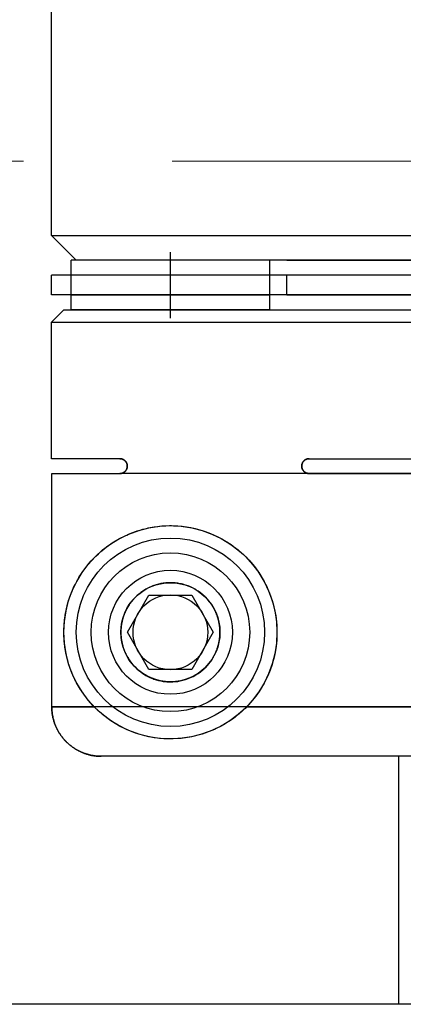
# Model space of a CAD drawing. Header units: millimetres. Extents: x 8809 to 9805, y 1960 to 2646.
# Tile 26 of 48: x 9367 to 9375, y 2275 to 2295. Entities that reach past the tile are written whole.
import ezdxf

# ---------------------------------------------------------------- set-up
doc = ezdxf.new("R2010")
doc.units = ezdxf.units.MM
doc.header["$LTSCALE"] = 0.8
doc.linetypes.add('GEN7', pattern=[13.75, 10, -1.25, 1.25, -1.25])
doc.layers.get('0').update_dxf_attribs({"lineweight": 30})
doc.layers.add('7', color=4, linetype='GEN7', lineweight=15)

msp = doc.modelspace()

# ---------------------------------------------------------------- linework, layer by layer
for p, q in [((9367.9093, 2290.9582), (9367.9093, 2295.4582)), ((9368.4093, 2290.4582), (9367.9093, 2290.9582)), ((9367.9093, 2290.9582), (9386.9093, 2290.9582)), ((9370.3093, 2289.2927), (9370.3093, 2290.6237)), ((9368.3093, 2290.1582), (9368.3093, 2290.4582)), ((9386.5093, 2290.4582), (9368.3093, 2290.4582)), ((9372.3093, 2290.4582), (9368.4093, 2290.4582)), ((9372.3093, 2290.4582), (9372.3093, 2290.1582)), ((9372.6593, 2290.4582), (9382.1593, 2290.4582)), ((9367.9093, 2289.7582), (9367.9093, 2290.1582)), ((9386.9093, 2290.1582), (9367.9093, 2290.1582)), ((9368.3093, 2289.7582), (9368.3093, 2290.1582)), ((9372.3093, 2290.1582), (9368.3093, 2290.1582)), ((9368.3093, 2289.7582), (9368.3093, 2290.1582)), ((9372.3093, 2290.1582), (9372.3093, 2289.7582)), ((9372.3093, 2290.1582), (9372.3093, 2289.7582)), ((9372.6593, 2289.7582), (9372.6593, 2290.1582)), ((9382.1593, 2290.1582), (9372.6593, 2290.1582)), ((9386.9093, 2289.7582), (9367.9093, 2289.7582)), ((9368.3093, 2289.7582), (9372.3093, 2289.7582)), ((9368.3093, 2289.4582), (9368.3093, 2289.7582)), ((9372.3093, 2289.7582), (9372.3093, 2289.4582)), ((9372.6593, 2289.7582), (9382.1593, 2289.7582)), ((9367.9093, 2289.2082), (9368.1593, 2289.4582)), ((9368.1593, 2289.4582), (9386.6593, 2289.4582)), ((9372.3093, 2289.4582), (9368.3093, 2289.4582)), ((9367.9093, 2286.4582), (9367.9093, 2289.2082)), ((9367.9093, 2289.2082), (9386.9093, 2289.2082)), ((9369.2893, 2286.4582), (9367.9093, 2286.4582)), ((9373.1093, 2286.4582), (9386.9093, 2286.4582)), ((9367.914, 2286.1582), (9369.2893, 2286.1582)), ((9367.914, 2281.4582), (9367.914, 2286.1582)), ((9375.4319, 2286.1582), (9369.2893, 2286.1582)), ((9373.1093, 2286.1582), (9386.9046, 2286.1582)), ((9369.4433, 2282.9582), (9369.8763, 2283.7082)), ((9369.8763, 2283.7082), (9370.7423, 2283.7082)), ((9370.7423, 2283.7082), (9371.1753, 2282.9582)), ((9369.8763, 2282.2082), (9369.4433, 2282.9582)), ((9371.1753, 2282.9582), (9370.7423, 2282.2082)), ((9370.7423, 2282.2082), (9369.8763, 2282.2082)), ((9367.914, 2281.4582), (9368.769, 2281.4582)), ((9382.969, 2281.4582), (9367.914, 2281.4582)), ((9371.8496, 2281.4582), (9386.0496, 2281.4582)), ((9385.904, 2280.4582), (9368.9146, 2280.4582)), ((9374.9093, 2280.4582), (9374.9093, 2275.4581)), ((9394.4093, 2275.4581), (9355.9092, 2275.4581))]:
    msp.add_line(p, q)
for points in [[(9369.2893, 2286.4582), (9369.2909, 2286.4582), (9369.2942, 2286.4581), (9369.2974, 2286.458), (9369.2991, 2286.4579), (9369.3007, 2286.4578), (9369.3041, 2286.4575), (9369.3074, 2286.4571), (9369.3108, 2286.4566), (9369.3142, 2286.4561), (9369.3176, 2286.4555), (9369.3193, 2286.4551), (9369.3211, 2286.4548), (9369.3245, 2286.454), (9369.328, 2286.4531), (9369.3314, 2286.4522), (9369.3349, 2286.4511), (9369.3383, 2286.45), (9369.34, 2286.4493), (9369.3418, 2286.4487), (9369.3452, 2286.4474), (9369.3487, 2286.4459), (9369.3504, 2286.4452), (9369.3521, 2286.4444), (9369.3555, 2286.4428), (9369.3589, 2286.4411), (9369.3606, 2286.4402), (9369.3623, 2286.4392), (9369.3656, 2286.4373), (9369.369, 2286.4353), (9369.3723, 2286.4332), (9369.3755, 2286.4309), (9369.3788, 2286.4286), (9369.3804, 2286.4274), (9369.382, 2286.4261), (9369.3852, 2286.4236), (9369.3883, 2286.4209), (9369.3914, 2286.4181), (9369.3944, 2286.4152), (9369.3974, 2286.4122), (9369.3989, 2286.4107), (9369.4003, 2286.4091), (9369.4032, 2286.4058), (9369.406, 2286.4024), (9369.4087, 2286.3989), (9369.4115, 2286.3952), (9369.4142, 2286.3913), (9369.4155, 2286.3892), (9369.4169, 2286.3871), (9369.4194, 2286.3828), (9369.422, 2286.3782), (9369.4244, 2286.3735), (9369.4266, 2286.3685), (9369.4288, 2286.3634), (9369.4298, 2286.3608), (9369.4307, 2286.3581), (9369.4325, 2286.3527), (9369.4342, 2286.3471), (9369.4356, 2286.3414), (9369.4368, 2286.3355), (9369.4374, 2286.3321), (9369.4375, 2286.3311), (9369.4377, 2286.3301), (9369.4378, 2286.3296), (9369.4378, 2286.3291), (9369.438, 2286.3281), (9369.4381, 2286.3271), (9369.4382, 2286.3266), (9369.4382, 2286.3261), (9369.4383, 2286.3251), (9369.4385, 2286.324), (9369.4385, 2286.3235), (9369.4386, 2286.323), (9369.4387, 2286.322), (9369.4388, 2286.321), (9369.4388, 2286.32), (9369.4389, 2286.319), (9369.439, 2286.3179), (9369.439, 2286.3174), (9369.439, 2286.3169), (9369.4391, 2286.3159), (9369.4392, 2286.3149), (9369.4392, 2286.3138), (9369.4392, 2286.3128), (9369.4393, 2286.3118), (9369.4393, 2286.3113), (9369.4393, 2286.3108), (9369.4393, 2286.3097), (9369.4393, 2286.3087), (9369.4393, 2286.3082), (9369.4393, 2286.3077), (9369.4393, 2286.3066), (9369.4393, 2286.3056), (9369.4393, 2286.3051), (9369.4393, 2286.3046), (9369.4392, 2286.3036), (9369.4392, 2286.3025), (9369.4392, 2286.3015), (9369.4391, 2286.3005), (9369.439, 2286.2995), (9369.439, 2286.2989), (9369.439, 2286.2984), (9369.4389, 2286.2974), (9369.4388, 2286.2964), (9369.4388, 2286.2954), (9369.4387, 2286.2944), (9369.4386, 2286.2933), (9369.4385, 2286.2928), (9369.4385, 2286.2923), (9369.4383, 2286.2913), (9369.4382, 2286.2903), (9369.4382, 2286.2898), (9369.4381, 2286.2893), (9369.438, 2286.2883), (9369.4378, 2286.2873), (9369.4378, 2286.2868), (9369.4377, 2286.2863), (9369.4375, 2286.2853), (9369.4374, 2286.2843), (9369.4368, 2286.2808), (9369.4356, 2286.275), (9369.4342, 2286.2693), (9369.4325, 2286.2637), (9369.4307, 2286.2582), (9369.4298, 2286.2556), (9369.4288, 2286.253), (9369.4266, 2286.2479), (9369.4244, 2286.2429), (9369.422, 2286.2382), (9369.4194, 2286.2336), (9369.4169, 2286.2293), (9369.4155, 2286.2272), (9369.4142, 2286.2251), (9369.4115, 2286.2212), (9369.4087, 2286.2175), (9369.406, 2286.2139), (9369.4032, 2286.2106), (9369.4003, 2286.2073), (9369.3989, 2286.2057), (9369.3974, 2286.2042), (9369.3944, 2286.2012), (9369.3914, 2286.1983), (9369.3883, 2286.1955), (9369.3852, 2286.1928), (9369.382, 2286.1903), (9369.3804, 2286.189), (9369.3788, 2286.1878), (9369.3755, 2286.1855), (9369.3723, 2286.1832), (9369.369, 2286.1811), (9369.3656, 2286.1791), (9369.3623, 2286.1771), (9369.3606, 2286.1762), (9369.3589, 2286.1753), (9369.3555, 2286.1736), (9369.3521, 2286.172), (9369.3504, 2286.1712), (9369.3487, 2286.1704), (9369.3452, 2286.169), (9369.3418, 2286.1677), (9369.34, 2286.167), (9369.3383, 2286.1664), (9369.3349, 2286.1653), (9369.3314, 2286.1642), (9369.328, 2286.1633), (9369.3245, 2286.1624), (9369.3211, 2286.1616), (9369.3193, 2286.1612), (9369.3176, 2286.1609), (9369.3142, 2286.1603), (9369.3108, 2286.1597), (9369.2991, 2286.1585), (9369.2893, 2286.1582)], [(9369.2893, 2286.1582), (9369.2909, 2286.1582), (9369.2942, 2286.1583), (9369.2974, 2286.1584), (9369.2991, 2286.1585), (9369.3007, 2286.1586), (9369.3041, 2286.1589), (9369.3074, 2286.1593), (9369.3108, 2286.1597), (9369.3142, 2286.1603), (9369.3176, 2286.1609), (9369.3193, 2286.1612), (9369.3211, 2286.1616), (9369.3245, 2286.1624), (9369.328, 2286.1633), (9369.3314, 2286.1642), (9369.3349, 2286.1653), (9369.3383, 2286.1664), (9369.34, 2286.167), (9369.3418, 2286.1677), (9369.3452, 2286.169), (9369.3487, 2286.1704), (9369.3504, 2286.1712), (9369.3521, 2286.172), (9369.3555, 2286.1736), (9369.3589, 2286.1753), (9369.3606, 2286.1762), (9369.3623, 2286.1771), (9369.3656, 2286.1791), (9369.369, 2286.1811), (9369.3723, 2286.1832), (9369.3755, 2286.1855), (9369.3788, 2286.1878), (9369.3804, 2286.189), (9369.382, 2286.1903), (9369.3852, 2286.1928), (9369.3883, 2286.1955), (9369.3914, 2286.1983), (9369.3944, 2286.2012), (9369.3974, 2286.2042), (9369.3989, 2286.2057), (9369.4003, 2286.2073), (9369.4032, 2286.2106), (9369.406, 2286.2139), (9369.4087, 2286.2175), (9369.4115, 2286.2212), (9369.4142, 2286.2251), (9369.4155, 2286.2272), (9369.4169, 2286.2293), (9369.4194, 2286.2336), (9369.422, 2286.2382), (9369.4244, 2286.2429), (9369.4266, 2286.2479), (9369.4288, 2286.253), (9369.4298, 2286.2556), (9369.4307, 2286.2582), (9369.4325, 2286.2637), (9369.4342, 2286.2693), (9369.4356, 2286.275), (9369.4368, 2286.2808), (9369.4374, 2286.2843), (9369.4375, 2286.2853), (9369.4377, 2286.2863), (9369.4378, 2286.2868), (9369.4378, 2286.2873), (9369.438, 2286.2883), (9369.4381, 2286.2893), (9369.4382, 2286.2898), (9369.4382, 2286.2903), (9369.4383, 2286.2913), (9369.4385, 2286.2923), (9369.4385, 2286.2928), (9369.4386, 2286.2933), (9369.4387, 2286.2944), (9369.4388, 2286.2954), (9369.4388, 2286.2964), (9369.4389, 2286.2974), (9369.439, 2286.2984), (9369.439, 2286.2989), (9369.439, 2286.2995), (9369.4391, 2286.3005), (9369.4392, 2286.3015), (9369.4392, 2286.3025), (9369.4392, 2286.3036), (9369.4393, 2286.3046), (9369.4393, 2286.3051), (9369.4393, 2286.3056), (9369.4393, 2286.3066), (9369.4393, 2286.3077), (9369.4393, 2286.3082), (9369.4393, 2286.3087), (9369.4393, 2286.3097), (9369.4393, 2286.3108), (9369.4393, 2286.3113), (9369.4393, 2286.3118), (9369.4392, 2286.3128), (9369.4392, 2286.3138), (9369.4392, 2286.3149), (9369.4391, 2286.3159), (9369.439, 2286.3169), (9369.439, 2286.3174), (9369.439, 2286.3179), (9369.4389, 2286.319), (9369.4388, 2286.32), (9369.4388, 2286.321), (9369.4387, 2286.322), (9369.4386, 2286.323), (9369.4385, 2286.3235), (9369.4385, 2286.324), (9369.4383, 2286.3251), (9369.4382, 2286.3261), (9369.4382, 2286.3266), (9369.4381, 2286.3271), (9369.438, 2286.3281), (9369.4378, 2286.3291), (9369.4378, 2286.3296), (9369.4377, 2286.3301), (9369.4375, 2286.3311), (9369.4374, 2286.3321), (9369.4368, 2286.3355), (9369.4356, 2286.3414), (9369.4342, 2286.3471), (9369.4325, 2286.3527), (9369.4307, 2286.3581), (9369.4298, 2286.3608), (9369.4288, 2286.3634), (9369.4266, 2286.3685), (9369.4244, 2286.3735), (9369.422, 2286.3782), (9369.4194, 2286.3828), (9369.4169, 2286.3871), (9369.4155, 2286.3892), (9369.4142, 2286.3913), (9369.4115, 2286.3952), (9369.4087, 2286.3989), (9369.406, 2286.4024), (9369.4032, 2286.4058), (9369.4003, 2286.4091), (9369.3989, 2286.4107), (9369.3974, 2286.4122), (9369.3944, 2286.4152), (9369.3914, 2286.4181), (9369.3883, 2286.4209), (9369.3852, 2286.4236), (9369.382, 2286.4261), (9369.3804, 2286.4274), (9369.3788, 2286.4286), (9369.3755, 2286.4309), (9369.3723, 2286.4332), (9369.369, 2286.4353), (9369.3656, 2286.4373), (9369.3623, 2286.4392), (9369.3606, 2286.4402), (9369.3589, 2286.4411), (9369.3555, 2286.4428), (9369.3521, 2286.4444), (9369.3504, 2286.4452), (9369.3487, 2286.4459), (9369.3452, 2286.4474), (9369.3418, 2286.4487), (9369.34, 2286.4493), (9369.3383, 2286.45), (9369.3349, 2286.4511), (9369.3314, 2286.4522), (9369.328, 2286.4531), (9369.3245, 2286.454), (9369.3211, 2286.4548), (9369.3193, 2286.4551), (9369.3176, 2286.4555), (9369.3142, 2286.4561), (9369.3108, 2286.4566), (9369.2991, 2286.4579), (9369.2893, 2286.4582)], [(9373.1093, 2286.4582), (9373.1073, 2286.4582), (9373.1033, 2286.4581), (9373.0993, 2286.4579), (9373.0972, 2286.4577), (9373.0952, 2286.4575), (9373.0911, 2286.4571), (9373.087, 2286.4565), (9373.0829, 2286.4558), (9373.0788, 2286.4551), (9373.0747, 2286.4541), (9373.0726, 2286.4536), (9373.0706, 2286.4531), (9373.0665, 2286.452), (9373.0625, 2286.4507), (9373.0584, 2286.4493), (9373.0544, 2286.4478), (9373.0505, 2286.4462), (9373.0485, 2286.4453), (9373.0466, 2286.4444), (9373.0427, 2286.4426), (9373.0389, 2286.4406), (9373.037, 2286.4396), (9373.0351, 2286.4385), (9373.0314, 2286.4364), (9373.0277, 2286.4341), (9373.026, 2286.4329), (9373.0242, 2286.4317), (9373.0207, 2286.4292), (9373.0173, 2286.4266), (9373.0139, 2286.424), (9373.0107, 2286.4212), (9373.0075, 2286.4184), (9373.006, 2286.4169), (9373.0045, 2286.4155), (9373.0015, 2286.4125), (9372.9986, 2286.4094), (9372.9958, 2286.4062), (9372.993, 2286.4029), (9372.9903, 2286.3995), (9372.989, 2286.3978), (9372.9877, 2286.396), (9372.9851, 2286.3923), (9372.9827, 2286.3886), (9372.9803, 2286.3847), (9372.978, 2286.3808), (9372.9759, 2286.3768), (9372.9749, 2286.3747), (9372.9739, 2286.3726), (9372.9719, 2286.3685), (9372.9702, 2286.3642), (9372.9685, 2286.3599), (9372.967, 2286.3555), (9372.9656, 2286.3511), (9372.9649, 2286.3489), (9372.9643, 2286.3466), (9372.9632, 2286.3421), (9372.9622, 2286.3376), (9372.9614, 2286.3331), (9372.9607, 2286.3285), (9372.9601, 2286.324), (9372.9599, 2286.3217), (9372.9597, 2286.3194), (9372.9595, 2286.3149), (9372.9593, 2286.3104), (9372.9593, 2286.3082), (9372.9593, 2286.306), (9372.9595, 2286.3015), (9372.9597, 2286.297), (9372.9599, 2286.2947), (9372.9601, 2286.2924), (9372.9607, 2286.2879), (9372.9614, 2286.2833), (9372.9622, 2286.2788), (9372.9632, 2286.2743), (9372.9643, 2286.2698), (9372.9649, 2286.2675), (9372.9656, 2286.2653), (9372.967, 2286.2609), (9372.9685, 2286.2565), (9372.9702, 2286.2522), (9372.9719, 2286.2479), (9372.9739, 2286.2437), (9372.9749, 2286.2417), (9372.9759, 2286.2396), (9372.978, 2286.2356), (9372.9803, 2286.2316), (9372.9827, 2286.2278), (9372.9851, 2286.224), (9372.9877, 2286.2204), (9372.989, 2286.2186), (9372.9903, 2286.2169), (9372.993, 2286.2134), (9372.9958, 2286.2101), (9372.9986, 2286.2069), (9373.0015, 2286.2039), (9373.0045, 2286.2009), (9373.006, 2286.1994), (9373.0075, 2286.198), (9373.0107, 2286.1952), (9373.0139, 2286.1924), (9373.0173, 2286.1897), (9373.0207, 2286.1872), (9373.0242, 2286.1847), (9373.026, 2286.1835), (9373.0277, 2286.1823), (9373.0314, 2286.18), (9373.0351, 2286.1778), (9373.037, 2286.1768), (9373.0389, 2286.1758), (9373.0427, 2286.1738), (9373.0466, 2286.1719), (9373.0485, 2286.1711), (9373.0505, 2286.1702), (9373.0544, 2286.1686), (9373.0584, 2286.1671), (9373.0625, 2286.1657), (9373.0665, 2286.1644), (9373.0706, 2286.1633), (9373.0726, 2286.1627), (9373.0747, 2286.1622), (9373.0788, 2286.1613), (9373.0829, 2286.1605), (9373.087, 2286.1599), (9373.0911, 2286.1593), (9373.0952, 2286.1589), (9373.0972, 2286.1587), (9373.0993, 2286.1585), (9373.1033, 2286.1583), (9373.1073, 2286.1582), (9373.1093, 2286.1582)], [(9373.1093, 2286.1582), (9373.1073, 2286.1582), (9373.1033, 2286.1583), (9373.0993, 2286.1585), (9373.0972, 2286.1587), (9373.0952, 2286.1589), (9373.0911, 2286.1593), (9373.087, 2286.1599), (9373.0829, 2286.1605), (9373.0788, 2286.1613), (9373.0747, 2286.1622), (9373.0726, 2286.1627), (9373.0706, 2286.1633), (9373.0665, 2286.1644), (9373.0625, 2286.1657), (9373.0584, 2286.1671), (9373.0544, 2286.1686), (9373.0505, 2286.1702), (9373.0485, 2286.1711), (9373.0466, 2286.1719), (9373.0427, 2286.1738), (9373.0389, 2286.1758), (9373.037, 2286.1768), (9373.0351, 2286.1778), (9373.0314, 2286.18), (9373.0277, 2286.1823), (9373.026, 2286.1835), (9373.0242, 2286.1847), (9373.0207, 2286.1872), (9373.0173, 2286.1897), (9373.0139, 2286.1924), (9373.0107, 2286.1952), (9373.0075, 2286.198), (9373.006, 2286.1994), (9373.0045, 2286.2009), (9373.0015, 2286.2039), (9372.9986, 2286.2069), (9372.9958, 2286.2101), (9372.993, 2286.2134), (9372.9903, 2286.2169), (9372.989, 2286.2186), (9372.9877, 2286.2204), (9372.9851, 2286.224), (9372.9827, 2286.2278), (9372.9803, 2286.2316), (9372.978, 2286.2356), (9372.9759, 2286.2396), (9372.9749, 2286.2417), (9372.9739, 2286.2437), (9372.9719, 2286.2479), (9372.9702, 2286.2522), (9372.9685, 2286.2565), (9372.967, 2286.2609), (9372.9656, 2286.2653), (9372.9649, 2286.2675), (9372.9643, 2286.2698), (9372.9632, 2286.2743), (9372.9622, 2286.2788), (9372.9614, 2286.2833), (9372.9607, 2286.2879), (9372.9601, 2286.2924), (9372.9599, 2286.2947), (9372.9597, 2286.297), (9372.9595, 2286.3015), (9372.9593, 2286.306), (9372.9593, 2286.3082), (9372.9593, 2286.3104), (9372.9595, 2286.3149), (9372.9597, 2286.3194), (9372.9599, 2286.3217), (9372.9601, 2286.324), (9372.9607, 2286.3285), (9372.9614, 2286.3331), (9372.9622, 2286.3376), (9372.9632, 2286.3421), (9372.9643, 2286.3466), (9372.9649, 2286.3489), (9372.9656, 2286.3511), (9372.967, 2286.3555), (9372.9685, 2286.3599), (9372.9702, 2286.3642), (9372.9719, 2286.3685), (9372.9739, 2286.3726), (9372.9749, 2286.3747), (9372.9759, 2286.3768), (9372.978, 2286.3808), (9372.9803, 2286.3847), (9372.9827, 2286.3886), (9372.9851, 2286.3923), (9372.9877, 2286.396), (9372.989, 2286.3978), (9372.9903, 2286.3995), (9372.993, 2286.4029), (9372.9958, 2286.4062), (9372.9986, 2286.4094), (9373.0015, 2286.4125), (9373.0045, 2286.4155), (9373.006, 2286.4169), (9373.0075, 2286.4184), (9373.0107, 2286.4212), (9373.0139, 2286.424), (9373.0173, 2286.4266), (9373.0207, 2286.4292), (9373.0242, 2286.4317), (9373.026, 2286.4329), (9373.0277, 2286.4341), (9373.0314, 2286.4364), (9373.0351, 2286.4385), (9373.037, 2286.4396), (9373.0389, 2286.4406), (9373.0427, 2286.4426), (9373.0466, 2286.4444), (9373.0485, 2286.4453), (9373.0505, 2286.4462), (9373.0544, 2286.4478), (9373.0584, 2286.4493), (9373.0625, 2286.4507), (9373.0665, 2286.452), (9373.0706, 2286.4531), (9373.0726, 2286.4536), (9373.0747, 2286.4541), (9373.0788, 2286.4551), (9373.0829, 2286.4558), (9373.087, 2286.4565), (9373.0911, 2286.4571), (9373.0952, 2286.4575), (9373.0972, 2286.4577), (9373.0993, 2286.4579), (9373.1033, 2286.4581), (9373.1073, 2286.4582), (9373.1093, 2286.4582)], [(9368.769, 2281.4582), (9368.7453, 2281.483), (9368.6992, 2281.5334), (9368.6551, 2281.5848), (9368.6338, 2281.6108), (9368.613, 2281.6371), (9368.5725, 2281.6909), (9368.5324, 2281.7477), (9368.493, 2281.8078), (9368.4545, 2281.8708), (9368.4174, 2281.9367), (9368.3995, 2281.9707), (9368.3819, 2282.0054), (9368.3483, 2282.0767), (9368.3167, 2282.1506), (9368.2874, 2282.2271), (9368.2605, 2282.3063), (9368.2362, 2282.3885), (9368.225, 2282.4308), (9368.2232, 2282.438), (9368.2196, 2282.4526), (9368.216, 2282.4676), (9368.2143, 2282.4752), (9368.2125, 2282.4829), (9368.209, 2282.4985), (9368.2056, 2282.5144), (9368.2022, 2282.5307), (9368.199, 2282.5472), (9368.1958, 2282.564), (9368.1942, 2282.5725), (9368.1926, 2282.581), (9368.1896, 2282.5984), (9368.1867, 2282.6159), (9368.1839, 2282.6337), (9368.1812, 2282.6518), (9368.1787, 2282.6701), (9368.1775, 2282.6793), (9368.1763, 2282.6886), (9368.174, 2282.7073), (9368.1719, 2282.7262), (9368.1708, 2282.7357), (9368.1699, 2282.7453), (9368.168, 2282.7646), (9368.1664, 2282.784), (9368.1656, 2282.7938), (9368.1649, 2282.8036), (9368.1635, 2282.8233), (9368.1624, 2282.8431), (9368.1614, 2282.863), (9368.1606, 2282.883), (9368.16, 2282.903), (9368.1598, 2282.9131), (9368.1596, 2282.9231), (9368.1594, 2282.9432), (9368.1593, 2282.9632), (9368.1594, 2282.9833), (9368.1598, 2283.0034), (9368.1603, 2283.0234), (9368.1606, 2283.0334), (9368.161, 2283.0434), (9368.1619, 2283.0634), (9368.1629, 2283.0833), (9368.1635, 2283.0932), (9368.1642, 2283.103), (9368.1656, 2283.1227), (9368.1672, 2283.1422), (9368.168, 2283.1519), (9368.1689, 2283.1615), (9368.1708, 2283.1807), (9368.1729, 2283.1997), (9368.1751, 2283.2185), (9368.1775, 2283.2371), (9368.18, 2283.2555), (9368.1813, 2283.2646), (9368.1826, 2283.2737), (9368.1853, 2283.2916), (9368.1882, 2283.3093), (9368.1911, 2283.3268), (9368.1942, 2283.344), (9368.1974, 2283.3609), (9368.199, 2283.3693), (9368.2006, 2283.3776), (9368.2039, 2283.3939), (9368.2073, 2283.41), (9368.2108, 2283.4258), (9368.2143, 2283.4412), (9368.2178, 2283.4564), (9368.2196, 2283.4638), (9368.2214, 2283.4712), (9368.225, 2283.4857), (9368.2287, 2283.4999), (9368.242, 2283.5488), (9368.267, 2283.6302), (9368.2805, 2283.6698), (9368.2945, 2283.7087), (9368.3244, 2283.7845), (9368.3566, 2283.8578), (9368.3907, 2283.9284), (9368.4266, 2283.9964), (9368.4641, 2284.0616), (9368.4833, 2284.0932), (9368.5028, 2284.124), (9368.5424, 2284.1832), (9368.5826, 2284.2393), (9368.6234, 2284.2925), (9368.666, 2284.3446), (9368.7106, 2284.3957), (9368.7336, 2284.4209), (9368.7571, 2284.4459), (9368.8056, 2284.4949), (9368.856, 2284.5427), (9368.9084, 2284.5892), (9368.9627, 2284.6343), (9369.0189, 2284.6779), (9369.0477, 2284.6992), (9369.077, 2284.72), (9369.1369, 2284.7604), (9369.1986, 2284.7991), (9369.262, 2284.8359), (9369.3272, 2284.8708), (9369.3939, 2284.9036), (9369.4279, 2284.9192), (9369.4623, 2284.9343), (9369.5321, 2284.9628), (9369.6034, 2284.989), (9369.6396, 2285.0012), (9369.6761, 2285.0128), (9369.7499, 2285.0342), (9369.825, 2285.0529), (9369.8629, 2285.0613), (9369.9011, 2285.0691), (9369.9782, 2285.0825), (9370.0562, 2285.0932), (9370.1348, 2285.1011), (9370.2141, 2285.1061), (9370.2938, 2285.1081), (9370.334, 2285.108), (9370.3747, 2285.1072), (9370.4579, 2285.103), (9370.5433, 2285.0954), (9370.6306, 2285.084), (9370.7195, 2285.0687), (9370.8096, 2285.0492), (9370.855, 2285.0378), (9370.9006, 2285.0253), (9370.9922, 2284.9968), (9371.084, 2284.9638), (9371.1756, 2284.9259), (9371.2668, 2284.8832), (9371.357, 2284.8356), (9371.4017, 2284.81), (9371.446, 2284.7831), (9371.5333, 2284.7258), (9371.6185, 2284.6636), (9371.7013, 2284.5967), (9371.7813, 2284.5252), (9371.8581, 2284.4494), (9371.8953, 2284.4098), (9371.9316, 2284.3691), (9372.0029, 2284.2827), (9372.0714, 2284.1901), (9372.1362, 2284.0917), (9372.1967, 2283.9879), (9372.252, 2283.8792), (9372.2776, 2283.8233), (9372.3016, 2283.7665), (9372.3449, 2283.6501), (9372.3816, 2283.5309), (9372.3974, 2283.4705), (9372.4114, 2283.4097), (9372.434, 2283.2872), (9372.4494, 2283.1644), (9372.4544, 2283.1031), (9372.4577, 2283.0421), (9372.459, 2282.9212), (9372.4534, 2282.7994), (9372.4408, 2282.6766), (9372.421, 2282.5539), (9372.3939, 2282.4321), (9372.3778, 2282.3718), (9372.3599, 2282.312), (9372.3191, 2282.1945), (9372.2719, 2282.0803), (9372.2187, 2281.97), (9372.1602, 2281.8642), (9372.0969, 2281.7637), (9372.0638, 2281.7155), (9372.0297, 2281.6688), (9371.9594, 2281.5799), (9371.8869, 2281.4975), (9371.8496, 2281.4582)], [(9369.3093, 2282.9582), (9369.3093, 2282.9522), (9369.3095, 2282.9403), (9369.3097, 2282.9284), (9369.3099, 2282.9225), (9369.3102, 2282.9166), (9369.3107, 2282.9048), (9369.3114, 2282.893), (9369.3123, 2282.8813), (9369.3132, 2282.8696), (9369.3143, 2282.8579), (9369.3149, 2282.8521), (9369.3156, 2282.8463), (9369.317, 2282.8347), (9369.3185, 2282.8232), (9369.3201, 2282.8118), (9369.3218, 2282.8004), (9369.3237, 2282.789), (9369.3247, 2282.7834), (9369.3257, 2282.7777), (9369.3278, 2282.7665), (9369.3301, 2282.7553), (9369.3313, 2282.7498), (9369.3325, 2282.7442), (9369.3349, 2282.7332), (9369.3375, 2282.7222), (9369.3389, 2282.7167), (9369.3403, 2282.7113), (9369.3431, 2282.7005), (9369.346, 2282.6897), (9369.3491, 2282.679), (9369.3522, 2282.6684), (9369.3555, 2282.6579), (9369.3571, 2282.6526), (9369.3588, 2282.6474), (9369.3623, 2282.6371), (9369.3658, 2282.6268), (9369.3695, 2282.6166), (9369.3732, 2282.6064), (9369.377, 2282.5964), (9369.379, 2282.5914), (9369.381, 2282.5864), (9369.385, 2282.5766), (9369.3891, 2282.5668), (9369.3932, 2282.5571), (9369.3975, 2282.5475), (9369.4019, 2282.538), (9369.404, 2282.5333), (9369.4063, 2282.5286), (9369.4108, 2282.5193), (9369.4153, 2282.5101), (9369.4318, 2282.4786), (9369.4618, 2282.4274), (9369.4775, 2282.4032), (9369.4934, 2282.3799), (9369.5261, 2282.3364), (9369.5597, 2282.2963), (9369.5949, 2282.2585), (9369.6318, 2282.2227), (9369.6702, 2282.189), (9369.69, 2282.173), (9369.7101, 2282.1576), (9369.7514, 2282.1283), (9369.794, 2282.1012), (9369.8157, 2282.0885), (9369.8377, 2282.0764), (9369.8824, 2282.0539), (9369.928, 2282.0337), (9369.9512, 2282.0245), (9369.9745, 2282.0159), (9370.0216, 2282.0005), (9370.0692, 2281.9875), (9370.1171, 2281.9768), (9370.1653, 2281.9686), (9370.2135, 2281.9628), (9370.2376, 2281.9608), (9370.2616, 2281.9593), (9370.3094, 2281.9582), (9370.3577, 2281.9594), (9370.4073, 2281.963), (9370.4579, 2281.9693), (9370.5093, 2281.9784), (9370.5352, 2281.984), (9370.5612, 2281.9904), (9370.6134, 2282.0055), (9370.6655, 2282.0238), (9370.7174, 2282.0453), (9370.7688, 2282.07), (9370.8193, 2282.098), (9370.8442, 2282.1133), (9370.8688, 2282.1294), (9370.917, 2282.164), (9370.9635, 2282.2018), (9371.008, 2282.2428), (9371.0505, 2282.2869), (9371.0909, 2282.3345), (9371.1107, 2282.36), (9371.1139, 2282.3644), (9371.1204, 2282.3732), (9371.1268, 2282.3822), (9371.1299, 2282.3867), (9371.1331, 2282.3913), (9371.1394, 2282.4005), (9371.1456, 2282.4099), (9371.1517, 2282.4193), (9371.1577, 2282.4289), (9371.1637, 2282.4386), (9371.1667, 2282.4435), (9371.1696, 2282.4484), (9371.1754, 2282.4583), (9371.1811, 2282.4683), (9371.1867, 2282.4785), (9371.1923, 2282.4887), (9371.1977, 2282.4991), (9371.2004, 2282.5043), (9371.203, 2282.5095), (9371.2082, 2282.5201), (9371.2133, 2282.5307), (9371.2183, 2282.5414), (9371.2232, 2282.5523), (9371.228, 2282.5632), (9371.2303, 2282.5687), (9371.2326, 2282.5742), (9371.2372, 2282.5852), (9371.2416, 2282.5964), (9371.2458, 2282.6076), (9371.25, 2282.6189), (9371.254, 2282.6303), (9371.256, 2282.636), (9371.2579, 2282.6418), (9371.2617, 2282.6533), (9371.2653, 2282.6649), (9371.2688, 2282.6765), (9371.2722, 2282.6882), (9371.2754, 2282.7), (9371.2769, 2282.7058), (9371.2785, 2282.7118), (9371.2814, 2282.7236), (9371.2842, 2282.7355), (9371.2855, 2282.7415), (9371.2868, 2282.7474), (9371.2893, 2282.7594), (9371.2917, 2282.7714), (9371.2928, 2282.7774), (9371.2939, 2282.7834), (9371.296, 2282.7954), (9371.2979, 2282.8075), (9371.2996, 2282.8196), (9371.3013, 2282.8317), (9371.3027, 2282.8438), (9371.3034, 2282.8498), (9371.304, 2282.8559), (9371.3052, 2282.8679), (9371.3062, 2282.88), (9371.3071, 2282.8921), (9371.3078, 2282.9042), (9371.3084, 2282.9162), (9371.3087, 2282.9222), (9371.3089, 2282.9282), (9371.3091, 2282.9402), (9371.3093, 2282.9522), (9371.3093, 2282.9582), (9371.3093, 2282.9642), (9371.3091, 2282.9761), (9371.3089, 2282.9881), (9371.3087, 2282.9941), (9371.3084, 2283.0002), (9371.3078, 2283.0122), (9371.3071, 2283.0243), (9371.3062, 2283.0363), (9371.3052, 2283.0484), (9371.304, 2283.0605), (9371.3034, 2283.0666), (9371.3027, 2283.0726), (9371.3013, 2283.0847), (9371.2996, 2283.0968), (9371.2979, 2283.1089), (9371.296, 2283.1209), (9371.2939, 2283.133), (9371.2928, 2283.139), (9371.2917, 2283.145), (9371.2893, 2283.157), (9371.2868, 2283.169), (9371.2855, 2283.1749), (9371.2842, 2283.1809), (9371.2814, 2283.1928), (9371.2785, 2283.2046), (9371.2769, 2283.2105), (9371.2754, 2283.2164), (9371.2722, 2283.2282), (9371.2688, 2283.2399), (9371.2653, 2283.2515), (9371.2617, 2283.2631), (9371.2579, 2283.2746), (9371.256, 2283.2803), (9371.254, 2283.2861), (9371.25, 2283.2974), (9371.2458, 2283.3087), (9371.2416, 2283.32), (9371.2372, 2283.3311), (9371.2326, 2283.3422), (9371.2303, 2283.3477), (9371.228, 2283.3532), (9371.2232, 2283.3641), (9371.2183, 2283.3749), (9371.2133, 2283.3857), (9371.2082, 2283.3963), (9371.203, 2283.4069), (9371.2004, 2283.4121), (9371.1977, 2283.4173), (9371.1923, 2283.4276), (9371.1867, 2283.4379), (9371.1811, 2283.448), (9371.1754, 2283.4581), (9371.1696, 2283.468), (9371.1667, 2283.4729), (9371.1637, 2283.4778), (9371.1577, 2283.4875), (9371.1517, 2283.4971), (9371.1456, 2283.5065), (9371.1394, 2283.5159), (9371.1331, 2283.5251), (9371.1299, 2283.5296), (9371.1268, 2283.5342), (9371.1204, 2283.5431), (9371.1139, 2283.552), (9371.1107, 2283.5564), (9371.0909, 2283.5819), (9371.0505, 2283.6295), (9371.008, 2283.6736), (9370.9635, 2283.7146), (9370.917, 2283.7524), (9370.8688, 2283.787), (9370.8442, 2283.8031), (9370.8193, 2283.8183), (9370.7688, 2283.8464), (9370.7174, 2283.8711), (9370.6655, 2283.8926), (9370.6134, 2283.9108), (9370.5612, 2283.9259), (9370.5352, 2283.9323), (9370.5093, 2283.938), (9370.4579, 2283.9471), (9370.4073, 2283.9534), (9370.3577, 2283.957), (9370.3094, 2283.9582), (9370.2616, 2283.9571), (9370.2376, 2283.9556), (9370.2135, 2283.9536), (9370.1653, 2283.9478), (9370.1171, 2283.9396), (9370.0692, 2283.9289), (9370.0216, 2283.9159), (9369.9745, 2283.9005), (9369.9512, 2283.8919), (9369.928, 2283.8827), (9369.8824, 2283.8625), (9369.8377, 2283.84), (9369.8157, 2283.8279), (9369.794, 2283.8152), (9369.7514, 2283.7881), (9369.7101, 2283.7588), (9369.69, 2283.7433), (9369.6702, 2283.7273), (9369.6318, 2283.6937), (9369.5949, 2283.6579), (9369.5597, 2283.6201), (9369.5261, 2283.58), (9369.4934, 2283.5364), (9369.4775, 2283.5132), (9369.4618, 2283.489), (9369.4318, 2283.4378), (9369.4153, 2283.4063), (9369.4108, 2283.3971), (9369.4063, 2283.3878), (9369.404, 2283.3831), (9369.4019, 2283.3783), (9369.3975, 2283.3688), (9369.3932, 2283.3593), (9369.3891, 2283.3496), (9369.385, 2283.3398), (9369.381, 2283.3299), (9369.379, 2283.325), (9369.377, 2283.32), (9369.3732, 2283.3099), (9369.3695, 2283.2998), (9369.3658, 2283.2896), (9369.3623, 2283.2793), (9369.3588, 2283.2689), (9369.3571, 2283.2637), (9369.3555, 2283.2585), (9369.3522, 2283.248), (9369.3491, 2283.2374), (9369.346, 2283.2267), (9369.3431, 2283.2159), (9369.3403, 2283.2051), (9369.3389, 2283.1996), (9369.3375, 2283.1942), (9369.3349, 2283.1832), (9369.3325, 2283.1722), (9369.3313, 2283.1666), (9369.3301, 2283.1611), (9369.3278, 2283.1499), (9369.3257, 2283.1387), (9369.3247, 2283.133), (9369.3237, 2283.1274), (9369.3218, 2283.116), (9369.3201, 2283.1046), (9369.3185, 2283.0932), (9369.317, 2283.0816), (9369.3156, 2283.0701), (9369.3149, 2283.0643), (9369.3143, 2283.0585), (9369.3132, 2283.0468), (9369.3123, 2283.0351), (9369.3114, 2283.0234), (9369.3107, 2283.0116), (9369.3102, 2282.9998), (9369.3099, 2282.9939), (9369.3097, 2282.9879), (9369.3095, 2282.9761), (9369.3093, 2282.9642), (9369.3093, 2282.9582)], [(9367.914, 2281.4582), (9367.9141, 2281.4513), (9367.9143, 2281.4374), (9367.9146, 2281.4234), (9367.9149, 2281.4163), (9367.9152, 2281.4092), (9367.916, 2281.3948), (9367.9171, 2281.3804), (9367.9183, 2281.3659), (9367.9198, 2281.3513), (9367.9215, 2281.3366), (9367.9224, 2281.3292), (9367.9234, 2281.3219), (9367.9255, 2281.3072), (9367.9279, 2281.2924), (9367.9305, 2281.2777), (9367.9333, 2281.263), (9367.9363, 2281.2484), (9367.9379, 2281.2411), (9367.9395, 2281.2338), (9367.943, 2281.2193), (9367.9467, 2281.2049), (9367.9486, 2281.1977), (9367.9505, 2281.1906), (9367.9546, 2281.1764), (9367.9588, 2281.1623), (9367.961, 2281.1554), (9367.9632, 2281.1484), (9367.9678, 2281.1347), (9367.9726, 2281.1212), (9367.9775, 2281.1078), (9367.9825, 2281.0947), (9367.9876, 2281.0818), (9367.9902, 2281.0754), (9367.9929, 2281.0691), (9367.9984, 2281.0563), (9368.0041, 2281.0435), (9368.0101, 2281.0306), (9368.0164, 2281.0177), (9368.0228, 2281.0047), (9368.0262, 2280.9982), (9368.0295, 2280.9918), (9368.0365, 2280.9788), (9368.0437, 2280.9659), (9368.0511, 2280.9531), (9368.0587, 2280.9403), (9368.0665, 2280.9276), (9368.0705, 2280.9213), (9368.0745, 2280.915), (9368.0827, 2280.9025), (9368.0911, 2280.8901), (9368.0997, 2280.8779), (9368.1085, 2280.8658), (9368.1174, 2280.8539), (9368.1219, 2280.848), (9368.1264, 2280.8422), (9368.1356, 2280.8306), (9368.1449, 2280.8193), (9368.1543, 2280.8081), (9368.1638, 2280.7972), (9368.1733, 2280.7865), (9368.1782, 2280.7812), (9368.183, 2280.776), (9368.1926, 2280.7658), (9368.2023, 2280.7559), (9368.2072, 2280.751), (9368.2121, 2280.7461), (9368.222, 2280.7365), (9368.2322, 2280.7268), (9368.2375, 2280.722), (9368.2427, 2280.7172), (9368.2534, 2280.7076), (9368.2644, 2280.6981), (9368.2755, 2280.6887), (9368.2869, 2280.6795), (9368.2984, 2280.6703), (9368.3043, 2280.6657), (9368.3102, 2280.6612), (9368.3221, 2280.6523), (9368.3342, 2280.6436), (9368.3464, 2280.635), (9368.3588, 2280.6266), (9368.3713, 2280.6184), (9368.3776, 2280.6144), (9368.3839, 2280.6104), (9368.3966, 2280.6026), (9368.4094, 2280.595), (9368.4223, 2280.5876), (9368.4352, 2280.5804), (9368.4481, 2280.5735), (9368.4546, 2280.5701), (9368.4611, 2280.5668), (9368.474, 2280.5604), (9368.4869, 2280.5541), (9368.4998, 2280.5481), (9368.5127, 2280.5424), (9368.5254, 2280.5369), (9368.5318, 2280.5343), (9368.5381, 2280.5317), (9368.5511, 2280.5265), (9368.5642, 2280.5215), (9368.5775, 2280.5166), (9368.5911, 2280.5119), (9368.6048, 2280.5073), (9368.6118, 2280.5051), (9368.6187, 2280.5029), (9368.6328, 2280.4987), (9368.647, 2280.4946), (9368.6541, 2280.4927), (9368.6613, 2280.4908), (9368.6757, 2280.4871), (9368.6902, 2280.4837), (9368.6975, 2280.482), (9368.7048, 2280.4804), (9368.7194, 2280.4774), (9368.7341, 2280.4746), (9368.7489, 2280.472), (9368.7636, 2280.4696), (9368.7783, 2280.4675), (9368.7857, 2280.4665), (9368.793, 2280.4656), (9368.8077, 2280.4639), (9368.8223, 2280.4625), (9368.8368, 2280.4612), (9368.8512, 2280.4602), (9368.8656, 2280.4594), (9368.8727, 2280.4591), (9368.8798, 2280.4588), (9368.8938, 2280.4584), (9368.9077, 2280.4582), (9368.9146, 2280.4582)], [(9368.9146, 2280.4582), (9368.9077, 2280.4582), (9368.8938, 2280.4584), (9368.8798, 2280.4588), (9368.8727, 2280.4591), (9368.8656, 2280.4594), (9368.8512, 2280.4602), (9368.8368, 2280.4612), (9368.8223, 2280.4625), (9368.8077, 2280.4639), (9368.793, 2280.4656), (9368.7857, 2280.4665), (9368.7783, 2280.4675), (9368.7636, 2280.4696), (9368.7489, 2280.472), (9368.7341, 2280.4746), (9368.7194, 2280.4774), (9368.7048, 2280.4804), (9368.6975, 2280.482), (9368.6902, 2280.4837), (9368.6757, 2280.4871), (9368.6613, 2280.4908), (9368.6541, 2280.4927), (9368.647, 2280.4946), (9368.6328, 2280.4987), (9368.6187, 2280.5029), (9368.6118, 2280.5051), (9368.6048, 2280.5073), (9368.5911, 2280.5119), (9368.5775, 2280.5166), (9368.5642, 2280.5215), (9368.5511, 2280.5265), (9368.5381, 2280.5317), (9368.5318, 2280.5343), (9368.5254, 2280.5369), (9368.5127, 2280.5424), (9368.4998, 2280.5481), (9368.4869, 2280.5541), (9368.474, 2280.5604), (9368.4611, 2280.5668), (9368.4546, 2280.5701), (9368.4481, 2280.5735), (9368.4352, 2280.5804), (9368.4223, 2280.5876), (9368.4094, 2280.595), (9368.3966, 2280.6026), (9368.3839, 2280.6104), (9368.3776, 2280.6144), (9368.3713, 2280.6184), (9368.3588, 2280.6266), (9368.3464, 2280.635), (9368.3342, 2280.6436), (9368.3221, 2280.6523), (9368.3102, 2280.6612), (9368.3043, 2280.6657), (9368.2984, 2280.6703), (9368.2869, 2280.6795), (9368.2755, 2280.6887), (9368.2644, 2280.6981), (9368.2534, 2280.7076), (9368.2427, 2280.7172), (9368.2375, 2280.722), (9368.2322, 2280.7268), (9368.222, 2280.7365), (9368.2121, 2280.7461), (9368.2072, 2280.751), (9368.2023, 2280.7559), (9368.1926, 2280.7658), (9368.183, 2280.776), (9368.1782, 2280.7812), (9368.1733, 2280.7865), (9368.1638, 2280.7972), (9368.1543, 2280.8081), (9368.1449, 2280.8193), (9368.1356, 2280.8306), (9368.1264, 2280.8422), (9368.1219, 2280.848), (9368.1174, 2280.8539), (9368.1085, 2280.8658), (9368.0997, 2280.8779), (9368.0911, 2280.8901), (9368.0827, 2280.9025), (9368.0745, 2280.915), (9368.0705, 2280.9213), (9368.0665, 2280.9276), (9368.0587, 2280.9403), (9368.0511, 2280.9531), (9368.0437, 2280.9659), (9368.0365, 2280.9788), (9368.0295, 2280.9918), (9368.0262, 2280.9982), (9368.0228, 2281.0047), (9368.0164, 2281.0177), (9368.0101, 2281.0306), (9368.0041, 2281.0435), (9367.9984, 2281.0563), (9367.9929, 2281.0691), (9367.9902, 2281.0754), (9367.9876, 2281.0818), (9367.9825, 2281.0947), (9367.9775, 2281.1078), (9367.9726, 2281.1212), (9367.9678, 2281.1347), (9367.9632, 2281.1484), (9367.961, 2281.1554), (9367.9588, 2281.1623), (9367.9546, 2281.1764), (9367.9505, 2281.1906), (9367.9486, 2281.1977), (9367.9467, 2281.2049), (9367.943, 2281.2193), (9367.9395, 2281.2338), (9367.9379, 2281.2411), (9367.9363, 2281.2484), (9367.9333, 2281.263), (9367.9305, 2281.2777), (9367.9279, 2281.2924), (9367.9255, 2281.3072), (9367.9234, 2281.3219), (9367.9224, 2281.3292), (9367.9215, 2281.3366), (9367.9198, 2281.3513), (9367.9183, 2281.3659), (9367.9171, 2281.3804), (9367.916, 2281.3948), (9367.9152, 2281.4092), (9367.9149, 2281.4163), (9367.9146, 2281.4234), (9367.9143, 2281.4374), (9367.9141, 2281.4513), (9367.914, 2281.4582)], [(9371.8496, 2281.4582), (9371.8384, 2281.4468), (9371.8157, 2281.4241), (9371.7924, 2281.4016), (9371.7806, 2281.3904), (9371.7686, 2281.3793), (9371.7443, 2281.3572), (9371.7196, 2281.3353), (9371.6942, 2281.3137), (9371.6684, 2281.2922), (9371.642, 2281.2711), (9371.6286, 2281.2606), (9371.6151, 2281.2502), (9371.5877, 2281.2295), (9371.5597, 2281.2092), (9371.5312, 2281.1891), (9371.5021, 2281.1694), (9371.4724, 2281.15), (9371.4574, 2281.1404), (9371.4423, 2281.131), (9371.4121, 2281.1126), (9371.3818, 2281.0948), (9371.3667, 2281.0862), (9371.3515, 2281.0777), (9371.3212, 2281.0612), (9371.2908, 2281.0453), (9371.2756, 2281.0376), (9371.2604, 2281.03), (9371.23, 2281.0153), (9371.1997, 2281.0012), (9371.0938, 2280.9564), (9370.9141, 2280.895), (9370.7328, 2280.8503), (9370.5496, 2280.8217), (9370.3646, 2280.8089), (9370.2706, 2280.8085), (9370.1756, 2280.8124), (9369.9841, 2280.8329), (9369.7932, 2280.871), (9369.6035, 2280.9273), (9369.4228, 2280.9995), (9369.2545, 2281.0847), (9369.1753, 2281.1316), (9369.0992, 2281.181), (9368.9571, 2281.2867), (9368.8803, 2281.3518), (9368.8592, 2281.3708), (9368.8385, 2281.39), (9368.8283, 2281.3996), (9368.8182, 2281.4093), (9368.7982, 2281.4288), (9368.7787, 2281.4483), (9368.769, 2281.4582)]]:
    msp.add_lwpolyline(points)
for radius in [2.15, 1.9, 1.6, 1.25, 1, 0.7545]:
    msp.add_circle((9370.3093, 2282.9582), radius)
at = {"layer": '7', "ltscale": 3}
msp.add_line((9337.3463, 2292.4582), (9417.8684, 2292.4582), dxfattribs=at)

doc.saveas('drawing.dxf')
